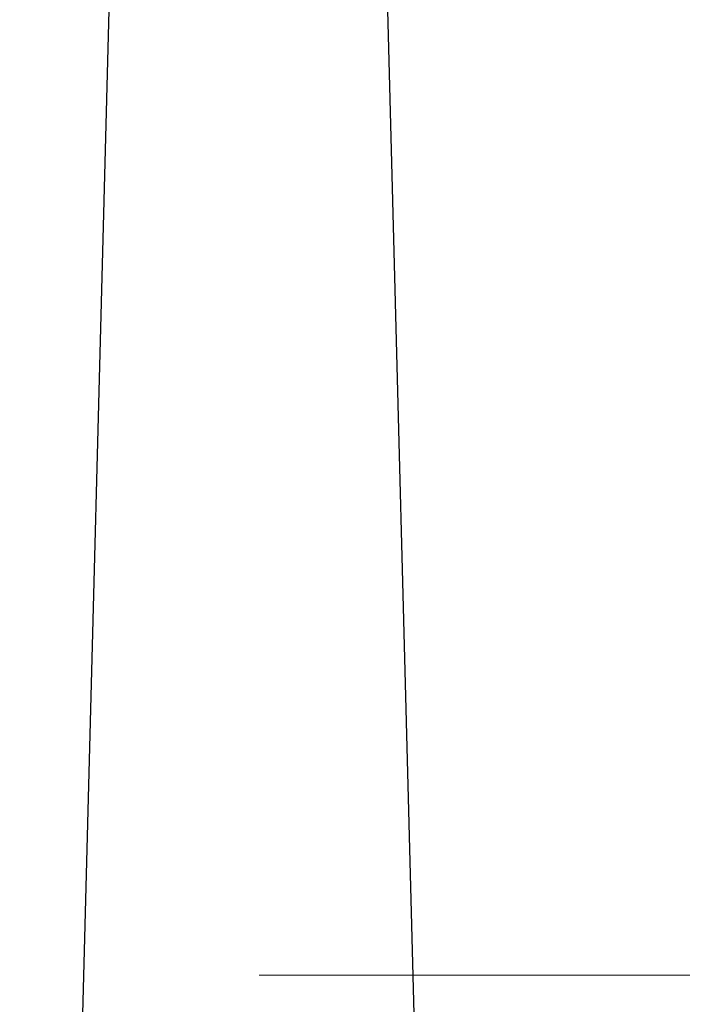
# Model space of a CAD drawing. Header units: millimetres. Extents: x 0 to 1735, y 0 to 1188.
# Tile 52 of 138: x 251.92 to 259.48, y 730.97 to 742.22. Entities that reach past the tile are written whole.
import ezdxf

# ---------------------------------------------------------------- set-up
doc = ezdxf.new("R2010")
doc.units = ezdxf.units.MM
doc.header["$LTSCALE"] = 0.727559
doc.layers.add('NoLayerName_001', color=7, linetype='Continuous')
doc.styles.get("Standard").update_dxf_attribs({"font": 'txt', "bigfont": 'extfont2'})
doc.dimstyles.get("Standard").update_dxf_attribs({"dimtxt": 2.5, "dimasz": 2.5, "dimexe": 1, "dimexo": 1, "dimtad": 1, "dimdec": 3, "dimzin": 0, "dimdsep": 46, "dimtxsty": 'Standard', "dimcen": 2.5, "dimadec": 3, "dimazin": 0, "dimtfac": 0.75, "dimtdec": 3, "dimtmove": 0, "dimatfit": 3, "dimfxl": 1, "dimarcsym": 0})

# ---------------------------------------------------------------- blocks, each defined once
blk = doc.blocks.new('_OPEN30')
at = {"color": 0, "linetype": 'ByBlock', "lineweight": -2}
for p, q in [((-1, 0.267949), (0, 0)), ((0, 0), (-1, -0.267949)), ((0, 0), (-1, 0))]:
    blk.add_line(p, q, dxfattribs=at)
blk = doc.blocks.new('*D141')
at = {"layer": 'Defpoints', "color": 0}
for p in [(330, 790), (350, 790), (250.65, 731.3)]:
    blk.add_point(p, dxfattribs=at)
at = {"layer": 'NoLayerName_001', "color": 0, "linetype": 'Continuous', "lineweight": 13}
for p, q in [((334, 790), (354, 790)), ((350, 739.3), (350, 782)), ((254.65, 731.3), (354, 731.3))]:
    blk.add_line(p, q, dxfattribs=at)
at = {"layer": 'NoLayerName_001', "color": 0, "lineweight": 13, "xscale": 8, "yscale": 8, "zscale": 8}
for p, rotation in [((350, 790), 90), ((350, 731.3), 270)]:
    blk.add_blockref('_OPEN30', p, dxfattribs=dict(at, rotation=rotation))
at = {"layer": 'NoLayerName_001', "color": 0, "lineweight": 13, "insert": (338.416, 760.65), "char_height": 12.8, "attachment_point": 5, "rotation": 90}
blk.add_mtext('\\W0.8594;５９', dxfattribs=at)

msp = doc.modelspace()

# ---------------------------------------------------------------- linework, layer by layer
at = {"layer": 'NoLayerName_001', "color": 7, "linetype": 'Continuous', "lineweight": 25}
for p, q in [((252.95434585, 743.03526609), (252.06405844, 709.0365616)), ((256.11324708, 742.53643351), (256.99189954, 708.98204974))]:
    msp.add_line(p, q, dxfattribs=at)

# ---------------------------------------------------------------- dimensions: what is measured, and where the dimension line sits
at = {"layer": 'NoLayerName_001', "color": 3, "linetype": 'Continuous', "lineweight": 13}
dim = msp.add_linear_dim(base=(350, 790), p1=(250.64999862, 731.30000042), p2=(329.99999519, 790), angle=90, text='\\W0.8594;５９', dimstyle='Standard', override={"dimtxt": 12.8, "dimasz": 8, "dimexe": 4, "dimexo": 4, "dimgap": 4, "dimdec": 8, "dimzin": 8, "dimblk": 'OPEN30', "dimclrd": 0, "dimclre": 0, "dimclrt": 0, "dimtp": 0, "dimtm": 0, "dimlwd": 13, "dimlwe": 13}, dxfattribs=at)
dim.commit()
dim.dimension.update_dxf_attribs({"geometry": '*D141', "text_midpoint": (350, 760.64999993), "dimtype": 160})

doc.saveas('drawing.dxf')
